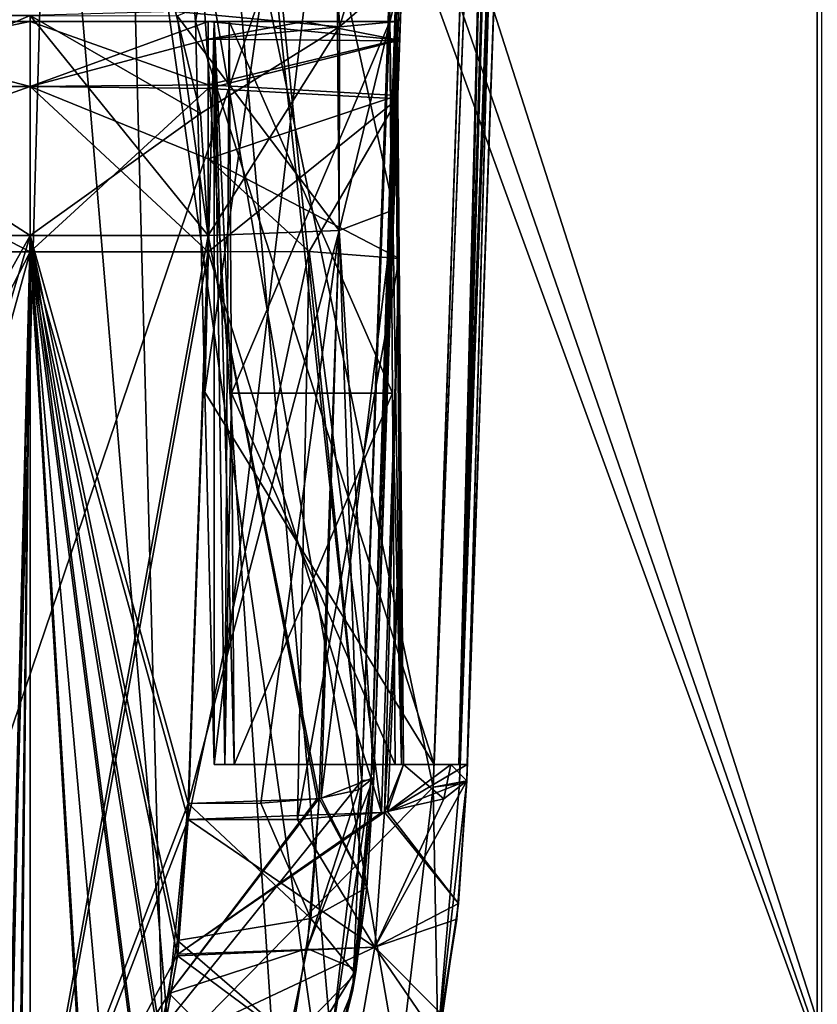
# Model space of a CAD drawing. Header units: millimetres. Extents: x -269 to 269, y -42 to 464.
# Tile 224 of 256: x 210 to 227, y 10 to 31. Entities that reach past the tile are written whole.
import ezdxf

# ---------------------------------------------------------------- set-up
doc = ezdxf.new("R2010")
doc.units = ezdxf.units.MM
doc.header["$LTSCALE"] = 65.185185
for name, color, linetype in [('10', 7, 'CONTINUOUS'), ('13', 7, 'CONTINUOUS'), ('16', 7, 'CONTINUOUS'), ('2190', 7, 'CONTINUOUS'), ('2193', 7, 'CONTINUOUS'), ('2202', 7, 'CONTINUOUS'), ('2203', 7, 'CONTINUOUS'), ('2204', 7, 'CONTINUOUS'), ('2205', 7, 'CONTINUOUS'), ('2206', 7, 'CONTINUOUS'), ('2207', 7, 'CONTINUOUS'), ('2208', 7, 'CONTINUOUS'), ('2211', 7, 'CONTINUOUS'), ('2212', 7, 'CONTINUOUS'), ('2213', 7, 'CONTINUOUS'), ('2214', 7, 'CONTINUOUS'), ('2215', 7, 'CONTINUOUS'), ('2216', 7, 'CONTINUOUS'), ('2217', 7, 'CONTINUOUS'), ('2218', 7, 'CONTINUOUS'), ('2219', 7, 'CONTINUOUS'), ('2220', 7, 'CONTINUOUS'), ('2234', 7, 'CONTINUOUS'), ('2235', 7, 'CONTINUOUS'), ('2237', 7, 'CONTINUOUS'), ('2238', 7, 'CONTINUOUS'), ('2239', 7, 'CONTINUOUS'), ('2241', 7, 'CONTINUOUS'), ('2271', 7, 'CONTINUOUS'), ('2272', 7, 'CONTINUOUS'), ('2273', 7, 'CONTINUOUS'), ('2274', 7, 'CONTINUOUS'), ('2371', 7, 'CONTINUOUS'), ('2372', 7, 'CONTINUOUS'), ('2373', 7, 'CONTINUOUS'), ('2374', 7, 'CONTINUOUS'), ('2375', 7, 'CONTINUOUS'), ('2398', 7, 'CONTINUOUS'), ('2400', 7, 'CONTINUOUS'), ('2402', 7, 'CONTINUOUS'), ('2407', 7, 'CONTINUOUS'), ('2408', 7, 'CONTINUOUS'), ('2418', 7, 'CONTINUOUS'), ('2419', 7, 'CONTINUOUS'), ('2420', 7, 'CONTINUOUS'), ('2474', 7, 'CONTINUOUS'), ('2475', 7, 'CONTINUOUS'), ('2519', 7, 'CONTINUOUS'), ('2520', 7, 'CONTINUOUS'), ('2521', 7, 'CONTINUOUS'), ('2526', 7, 'CONTINUOUS'), ('2527', 7, 'CONTINUOUS'), ('2528', 7, 'CONTINUOUS'), ('2529', 7, 'CONTINUOUS'), ('2530', 7, 'CONTINUOUS'), ('2532', 7, 'CONTINUOUS'), ('2533', 7, 'CONTINUOUS'), ('2536', 7, 'CONTINUOUS'), ('2685', 7, 'CONTINUOUS'), ('2687', 7, 'CONTINUOUS'), ('2690', 7, 'CONTINUOUS'), ('2692', 7, 'CONTINUOUS'), ('2694', 7, 'CONTINUOUS'), ('2696', 7, 'CONTINUOUS'), ('2697', 7, 'CONTINUOUS'), ('2698', 7, 'CONTINUOUS'), ('2706', 7, 'CONTINUOUS'), ('2708', 7, 'CONTINUOUS'), ('2732', 7, 'CONTINUOUS'), ('2742', 7, 'CONTINUOUS'), ('784', 7, 'CONTINUOUS'), ('792', 7, 'CONTINUOUS')]:
    doc.layers.add(name, color=color, linetype=linetype)

msp = doc.modelspace()

# ---------------------------------------------------------------- linework, layer by layer
at = {"layer": '10', "color": 250, "linetype": 'Continuous', "true_color": 0x404040}
for points in [[(227, -16, -447), (227, 69, -432.591), (227, 68.71, -431.887), (227, -16, -447)], [(227, 69, -432.591), (227, -16, -447), (227, 69, -446), (227, 69, -432.591)], [(227, 69, -446), (227, -16, -447), (227, 68.707, -446.707), (227, 69, -446)], [(227, 68.009, -431.591), (227, -16, -447), (227, 68.71, -431.887), (227, 68.009, -431.591)], [(227, 68.707, -446.707), (227, -16, -447), (227, 68, -447), (227, 68.707, -446.707)], [(227, -16, -447), (227, 68.009, -431.591), (227, 0.991, -431.006), (227, -16, -447)]]:
    msp.add_3dface(points, dxfattribs=at)
at = {"layer": '13', "color": 250, "linetype": 'Continuous', "true_color": 0x404040}
for points in [[(227, -16, -447), (-227, -16, -447), (227, 68, -447), (227, -16, -447)], [(-227, -16, -447), (-227, 68, -447), (227, 68, -447), (-227, -16, -447)]]:
    msp.add_3dface(points, dxfattribs=at)
at = {"layer": '16', "color": 250, "linetype": 'Continuous', "true_color": 0x404040}
for points in [[(-227, 68.009, -431.591), (-227, 0.991, -431.006), (227, 0.991, -431.006), (-227, 68.009, -431.591)], [(227, 68.009, -431.591), (-227, 68.009, -431.591), (227, 0.991, -431.006), (227, 68.009, -431.591)]]:
    msp.add_3dface(points, dxfattribs=at)
at = {"layer": '2190', "linetype": 'Continuous'}
for points in [[(214.243, 15, -43.779), (217.913, 15, -43.653), (214.012, 15, -42.984), (214.243, 15, -43.779)], [(214.012, 15, -42.984), (217.913, 15, -43.653), (218.75, 15, -41.715), (214.012, 15, -42.984)], [(214.443, 15, -44.582), (217.913, 15, -43.653), (214.243, 15, -43.779), (214.443, 15, -44.582)], [(217.913, 15, -43.653), (218.047, 15, -45.049), (219.285, 15, -44.637), (217.913, 15, -43.653)], [(218.75, 15, -41.715), (217.913, 15, -43.653), (219.285, 15, -44.637), (218.75, 15, -41.715)], [(218.047, 15, -45.049), (218.091, 15, -46.451), (219.285, 15, -44.637), (218.047, 15, -45.049)], [(218.091, 15, -56.633), (219.109, 15, -58.441), (219.464, 15, -47.605), (218.091, 15, -56.633)], [(218.091, 15, -46.451), (218.091, 15, -56.633), (219.464, 15, -47.605), (218.091, 15, -46.451)], [(219.285, 15, -44.637), (218.091, 15, -46.451), (219.464, 15, -47.605), (219.285, 15, -44.637)], [(219.109, 15, -58.441), (219.464, 15, -60.502), (219.464, 15, -47.605), (219.109, 15, -58.441)]]:
    msp.add_3dface(points, dxfattribs=at)
at = {"layer": '2193', "linetype": 'Continuous'}
for points in [[(214.012, 15, -304.016), (218.75, 15, -305.285), (217.913, 15, -303.347), (214.012, 15, -304.016)], [(214.243, 15, -303.221), (214.012, 15, -304.016), (217.913, 15, -303.347), (214.243, 15, -303.221)], [(214.443, 15, -302.418), (214.243, 15, -303.221), (217.913, 15, -303.347), (214.443, 15, -302.418)], [(218.75, 15, -305.285), (219.285, 15, -302.363), (217.913, 15, -303.347), (218.75, 15, -305.285)], [(217.913, 15, -303.347), (219.285, 15, -302.363), (218.047, 15, -301.951), (217.913, 15, -303.347)], [(219.464, 15, -299.395), (218.091, 15, -300.549), (218.047, 15, -301.951), (219.464, 15, -299.395)], [(219.285, 15, -302.363), (219.464, 15, -299.395), (218.047, 15, -301.951), (219.285, 15, -302.363)], [(218.091, 15, -290.367), (218.091, 15, -300.549), (219.464, 15, -299.395), (218.091, 15, -290.367)], [(219.109, 15, -288.559), (218.091, 15, -290.367), (219.464, 15, -299.395), (219.109, 15, -288.559)], [(219.464, 15, -286.498), (219.109, 15, -288.559), (219.464, 15, -299.395), (219.464, 15, -286.498)]]:
    msp.add_3dface(points, dxfattribs=at)
at = {"layer": '2202', "linetype": 'Continuous'}
for points in [[(219.464, 15, -60.502), (219.452, 14.651, -60.564), (225.121, 177, -37.181), (219.464, 15, -60.502)], [(219.452, 14.651, -129.873), (225.044, 174.8, -140.178), (225.121, 177, -37.181), (219.452, 14.651, -129.873)], [(219.452, 14.651, -60.564), (219.452, 14.651, -129.873), (225.121, 177, -37.181), (219.452, 14.651, -60.564)], [(219.464, 15, -47.605), (219.464, 15, -60.502), (225.121, 177, -37.181), (219.464, 15, -47.605)], [(225.044, 174.8, -206.822), (219.464, 15, -299.395), (225.121, 177, -309.819), (225.044, 174.8, -206.822)], [(219.452, 14.651, -286.436), (219.464, 15, -286.498), (225.044, 174.8, -206.822), (219.452, 14.651, -286.436)], [(219.452, 14.651, -217.127), (219.452, 14.651, -286.436), (225.044, 174.8, -206.822), (219.452, 14.651, -217.127)], [(219.464, 15, -286.498), (219.464, 15, -299.395), (225.044, 174.8, -206.822), (219.464, 15, -286.498)]]:
    msp.add_3dface(points, dxfattribs=at)
at = {"layer": '2203', "linetype": 'Continuous'}
for points in [[(213.882, 26.042, -294.5), (216.06, 26.045, -294.085), (213.455, 13.819, -292.345), (213.882, 26.042, -294.5)], [(213.455, 13.819, -292.345), (216.06, 26.045, -294.085), (215.807, 13.822, -291.858), (213.455, 13.819, -292.345)], [(216.06, 26.045, -294.085), (217.996, 25.896, -292.805), (215.807, 13.822, -291.858), (216.06, 26.045, -294.085)], [(215.807, 13.822, -291.858), (217.996, 25.896, -292.805), (217.684, 13.979, -290.6), (215.807, 13.822, -291.858)], [(217.684, 13.979, -290.6), (217.996, 25.896, -292.805), (218.044, 20.445, -291.6), (217.684, 13.979, -290.6)], [(217.746, 13.987, -290.539), (217.684, 13.979, -290.6), (218.044, 20.445, -291.6), (217.746, 13.987, -290.539)], [(218.091, 15, -290.367), (217.746, 13.987, -290.539), (218.044, 20.445, -291.6), (218.091, 15, -290.367)], [(218.091, 15, -290.367), (219.109, 15, -288.559), (217.746, 13.987, -290.539), (218.091, 15, -290.367)], [(219.109, 15, -288.559), (219.464, 15, -286.498), (217.746, 13.987, -290.539), (219.109, 15, -288.559)], [(219.464, 15, -286.498), (219.452, 14.651, -286.436), (217.746, 13.987, -290.539), (219.464, 15, -286.498)]]:
    msp.add_3dface(points, dxfattribs=at)
at = {"layer": '2204', "linetype": 'Continuous'}
for points in [[(213.882, 31, -300.409), (215.948, 31, -300.227), (217.955, 30.601, -297.358), (213.882, 31, -300.409)], [(213.882, 29.637, -296.602), (213.882, 31, -300.409), (217.955, 30.601, -297.358), (213.882, 29.637, -296.602)], [(215.948, 31, -300.227), (217.952, 31, -299.687), (217.955, 30.601, -297.358), (215.948, 31, -300.227)], [(217.965, 29.408, -295.176), (213.882, 29.637, -296.602), (217.955, 30.601, -297.358), (217.965, 29.408, -295.176)], [(213.882, 28.043, -295.238), (213.882, 29.637, -296.602), (217.965, 29.408, -295.176), (213.882, 28.043, -295.238)], [(217.996, 25.896, -292.805), (213.882, 28.043, -295.238), (217.965, 29.408, -295.176), (217.996, 25.896, -292.805)], [(217.996, 25.896, -292.805), (216.06, 26.045, -294.085), (213.882, 28.043, -295.238), (217.996, 25.896, -292.805)], [(216.06, 26.045, -294.085), (213.882, 26.042, -294.5), (213.882, 28.043, -295.238), (216.06, 26.045, -294.085)]]:
    msp.add_3dface(points, dxfattribs=at)
at = {"layer": '2205', "linetype": 'Continuous'}
for points in [[(217.952, 31, -299.687), (218.091, 15, -300.549), (217.955, 30.601, -297.358), (217.952, 31, -299.687)], [(218.091, 15, -300.549), (217.952, 31, -299.687), (217.952, 31, -300.549), (218.091, 15, -300.549)], [(218.091, 15, -300.549), (217.965, 29.408, -295.176), (217.955, 30.601, -297.358), (218.091, 15, -300.549)], [(218.091, 15, -300.549), (217.996, 25.896, -292.805), (217.965, 29.408, -295.176), (218.091, 15, -300.549)], [(217.996, 25.896, -292.805), (218.091, 15, -300.549), (218.044, 20.445, -291.6), (217.996, 25.896, -292.805)], [(218.091, 15, -300.549), (218.091, 15, -290.367), (218.044, 20.445, -291.6), (218.091, 15, -300.549)]]:
    msp.add_3dface(points, dxfattribs=at)
at = {"layer": '2206', "linetype": 'Continuous'}
for points in [[(217.854, 22.997, -303.259), (218.047, 15, -301.951), (217.795, 31, -303.171), (217.854, 22.997, -303.259)], [(217.795, 31, -303.171), (218.047, 15, -301.951), (217.912, 31, -301.862), (217.795, 31, -303.171)], [(218.047, 15, -301.951), (218.091, 15, -300.549), (217.912, 31, -301.862), (218.047, 15, -301.951)], [(218.091, 15, -300.549), (217.952, 31, -300.549), (217.912, 31, -301.862), (218.091, 15, -300.549)], [(217.913, 15, -303.347), (218.047, 15, -301.951), (217.854, 22.997, -303.259), (217.913, 15, -303.347)]]:
    msp.add_3dface(points, dxfattribs=at)
at = {"layer": '2207', "linetype": 'Continuous'}
for points in [[(214.391, 22.998, -302.331), (217.795, 31, -303.171), (214.339, 31, -302.245), (214.391, 22.998, -302.331)], [(217.854, 22.997, -303.259), (217.795, 31, -303.171), (214.391, 22.998, -302.331), (217.854, 22.997, -303.259)], [(214.443, 15, -302.418), (217.854, 22.997, -303.259), (214.391, 22.998, -302.331), (214.443, 15, -302.418)], [(214.443, 15, -302.418), (217.913, 15, -303.347), (217.854, 22.997, -303.259), (214.443, 15, -302.418)]]:
    msp.add_3dface(points, dxfattribs=at)
at = {"layer": '2208', "linetype": 'Continuous'}
for points in [[(204.642, 31, -45.515), (210.053, 31, -46.591), (217.952, 31, -46.451), (204.642, 31, -45.515)], [(206.372, 31, -44.16), (204.642, 31, -45.515), (214.339, 31, -44.755), (206.372, 31, -44.16)], [(214.339, 31, -44.755), (204.642, 31, -45.515), (217.912, 31, -45.138), (214.339, 31, -44.755)], [(217.912, 31, -45.138), (204.642, 31, -45.515), (217.952, 31, -46.451), (217.912, 31, -45.138)], [(213.612, 31, -42.22), (206.372, 31, -44.16), (214.013, 31, -43.475), (213.612, 31, -42.22)], [(214.013, 31, -43.475), (206.372, 31, -44.16), (214.339, 31, -44.755), (214.013, 31, -43.475)], [(217.952, 31, -46.451), (210.053, 31, -46.591), (213.882, 31, -46.591), (217.952, 31, -46.451)], [(215.949, 31, -46.773), (217.952, 31, -46.451), (213.882, 31, -46.591), (215.949, 31, -46.773)], [(217.795, 31, -43.829), (214.339, 31, -44.755), (217.912, 31, -45.138), (217.795, 31, -43.829)], [(217.952, 31, -47.313), (217.952, 31, -46.451), (215.949, 31, -46.773), (217.952, 31, -47.313)]]:
    msp.add_3dface(points, dxfattribs=at)
at = {"layer": '2211', "linetype": 'Continuous'}
for points in [[(217.952, 31, -300.549), (213.882, 31, -300.409), (204.647, 31, -301.483), (217.952, 31, -300.549)], [(204.647, 31, -301.483), (213.882, 31, -300.409), (210.053, 31, -300.409), (204.647, 31, -301.483)], [(217.912, 31, -301.862), (217.952, 31, -300.549), (204.647, 31, -301.483), (217.912, 31, -301.862)], [(206.372, 31, -302.84), (217.912, 31, -301.862), (204.647, 31, -301.483), (206.372, 31, -302.84)], [(214.339, 31, -302.245), (217.912, 31, -301.862), (206.372, 31, -302.84), (214.339, 31, -302.245)], [(214.014, 31, -303.522), (214.339, 31, -302.245), (206.372, 31, -302.84), (214.014, 31, -303.522)], [(213.612, 31, -304.78), (214.014, 31, -303.522), (206.372, 31, -302.84), (213.612, 31, -304.78)], [(215.948, 31, -300.227), (213.882, 31, -300.409), (217.952, 31, -300.549), (215.948, 31, -300.227)], [(217.795, 31, -303.171), (217.912, 31, -301.862), (214.339, 31, -302.245), (217.795, 31, -303.171)], [(217.952, 31, -299.687), (215.948, 31, -300.227), (217.952, 31, -300.549), (217.952, 31, -299.687)]]:
    msp.add_3dface(points, dxfattribs=at)
at = {"layer": '2212', "linetype": 'Continuous'}
for points in [[(213.882, 31, -46.591), (210.053, 31, -46.591), (210.053, 29.596, -50.447), (213.882, 31, -46.591)], [(213.882, 31, -46.591), (210.053, 29.596, -50.447), (213.882, 30.621, -48.689), (213.882, 31, -46.591)], [(213.882, 30.621, -48.689), (210.053, 29.596, -50.447), (213.882, 29.555, -50.496), (213.882, 30.621, -48.689)], [(210.053, 29.596, -50.447), (210.053, 26.042, -52.5), (213.882, 29.555, -50.496), (210.053, 29.596, -50.447)], [(210.053, 26.042, -52.5), (213.882, 26.042, -52.5), (213.882, 29.555, -50.496), (210.053, 26.042, -52.5)]]:
    msp.add_3dface(points, dxfattribs=at)
at = {"layer": '2213', "linetype": 'Continuous'}
for points in [[(213.882, 26.042, -52.5), (210.053, 26.042, -52.5), (210.053, 4.99, -56.211), (213.882, 26.042, -52.5)], [(213.455, 13.819, -54.655), (213.882, 26.042, -52.5), (210.053, 4.99, -56.211), (213.455, 13.819, -54.655)], [(213.23, 10.92, -55.166), (213.455, 13.819, -54.655), (210.053, 4.99, -56.211), (213.23, 10.92, -55.166)], [(212.874, 8.901, -55.522), (213.23, 10.92, -55.166), (210.053, 4.99, -56.211), (212.874, 8.901, -55.522)]]:
    msp.add_3dface(points, dxfattribs=at)
at = {"layer": '2214', "linetype": 'Continuous'}
for points in [[(213.882, 26.042, -52.5), (213.455, 13.819, -54.655), (217.618, 13.97, -56.336), (213.882, 26.042, -52.5)], [(216.058, 26.045, -52.914), (213.882, 26.042, -52.5), (217.618, 13.97, -56.336), (216.058, 26.045, -52.914)], [(217.996, 25.896, -54.195), (216.058, 26.045, -52.914), (217.618, 13.97, -56.336), (217.996, 25.896, -54.195)], [(217.681, 13.978, -56.396), (217.996, 25.896, -54.195), (217.618, 13.97, -56.336), (217.681, 13.978, -56.396)], [(218.044, 20.445, -55.4), (217.996, 25.896, -54.195), (217.681, 13.978, -56.396), (218.044, 20.445, -55.4)], [(218.091, 15, -56.633), (218.044, 20.445, -55.4), (217.681, 13.978, -56.396), (218.091, 15, -56.633)], [(218.957, 14.26, -58.246), (218.091, 15, -56.633), (217.681, 13.978, -56.396), (218.957, 14.26, -58.246)], [(219.109, 15, -58.441), (218.091, 15, -56.633), (218.957, 14.26, -58.246), (219.109, 15, -58.441)], [(219.452, 14.651, -60.564), (219.109, 15, -58.441), (218.957, 14.26, -58.246), (219.452, 14.651, -60.564)], [(219.464, 15, -60.502), (219.109, 15, -58.441), (219.452, 14.651, -60.564), (219.464, 15, -60.502)]]:
    msp.add_3dface(points, dxfattribs=at)
at = {"layer": '2215', "linetype": 'Continuous'}
for points in [[(217.952, 31, -47.313), (215.949, 31, -46.773), (213.882, 30.621, -48.689), (217.952, 31, -47.313)], [(217.952, 31, -47.313), (213.882, 30.621, -48.689), (217.955, 30.579, -49.704), (217.952, 31, -47.313)], [(215.949, 31, -46.773), (213.882, 31, -46.591), (213.882, 30.621, -48.689), (215.949, 31, -46.773)], [(213.882, 30.621, -48.689), (213.882, 29.555, -50.496), (217.955, 30.579, -49.704), (213.882, 30.621, -48.689)], [(217.955, 30.579, -49.704), (213.882, 29.555, -50.496), (217.966, 29.334, -51.917), (217.955, 30.579, -49.704)], [(213.882, 29.555, -50.496), (213.882, 26.042, -52.5), (217.966, 29.334, -51.917), (213.882, 29.555, -50.496)], [(213.882, 26.042, -52.5), (216.058, 26.045, -52.914), (217.966, 29.334, -51.917), (213.882, 26.042, -52.5)], [(216.058, 26.045, -52.914), (217.996, 25.896, -54.195), (217.966, 29.334, -51.917), (216.058, 26.045, -52.914)]]:
    msp.add_3dface(points, dxfattribs=at)
at = {"layer": '2216', "linetype": 'Continuous'}
for points in [[(218.091, 15, -56.633), (218.091, 15, -46.451), (217.952, 31, -46.451), (218.091, 15, -56.633)], [(218.091, 15, -56.633), (217.952, 31, -46.451), (218.044, 20.445, -55.4), (218.091, 15, -56.633)], [(217.952, 31, -46.451), (217.952, 31, -47.313), (217.955, 30.579, -49.704), (217.952, 31, -46.451)], [(217.952, 31, -46.451), (217.996, 25.896, -54.195), (218.044, 20.445, -55.4), (217.952, 31, -46.451)], [(217.996, 25.896, -54.195), (217.952, 31, -46.451), (217.966, 29.334, -51.917), (217.996, 25.896, -54.195)], [(217.952, 31, -46.451), (217.955, 30.579, -49.704), (217.966, 29.334, -51.917), (217.952, 31, -46.451)]]:
    msp.add_3dface(points, dxfattribs=at)
at = {"layer": '2217', "linetype": 'Continuous'}
for points in [[(218.047, 15, -45.049), (217.795, 31, -43.829), (217.912, 31, -45.138), (218.047, 15, -45.049)], [(217.795, 31, -43.829), (218.047, 15, -45.049), (217.854, 22.997, -43.741), (217.795, 31, -43.829)], [(218.047, 15, -45.049), (217.912, 31, -45.138), (217.952, 31, -46.451), (218.047, 15, -45.049)], [(218.091, 15, -46.451), (218.047, 15, -45.049), (217.952, 31, -46.451), (218.091, 15, -46.451)], [(217.913, 15, -43.653), (217.854, 22.997, -43.741), (218.047, 15, -45.049), (217.913, 15, -43.653)]]:
    msp.add_3dface(points, dxfattribs=at)
at = {"layer": '2218', "linetype": 'Continuous'}
for points in [[(214.339, 31, -44.755), (217.795, 31, -43.829), (217.854, 22.997, -43.741), (214.339, 31, -44.755)], [(214.339, 31, -44.755), (217.854, 22.997, -43.741), (214.391, 22.998, -44.669), (214.339, 31, -44.755)], [(217.913, 15, -43.653), (214.443, 15, -44.582), (214.391, 22.998, -44.669), (217.913, 15, -43.653)], [(217.854, 22.997, -43.741), (217.913, 15, -43.653), (214.391, 22.998, -44.669), (217.854, 22.997, -43.741)]]:
    msp.add_3dface(points, dxfattribs=at)
at = {"layer": '2219', "linetype": 'Continuous'}
for points in [[(213.612, 31, -42.22), (214.013, 31, -43.475), (213.816, 23.019, -42.6), (213.612, 31, -42.22)], [(214.013, 31, -43.475), (214.012, 15, -42.984), (213.816, 23.019, -42.6), (214.013, 31, -43.475)], [(214.243, 15, -43.779), (214.012, 15, -42.984), (214.013, 31, -43.475), (214.243, 15, -43.779)], [(214.243, 15, -43.779), (214.013, 31, -43.475), (214.339, 31, -44.755), (214.243, 15, -43.779)], [(214.243, 15, -43.779), (214.339, 31, -44.755), (214.391, 22.998, -44.669), (214.243, 15, -43.779)], [(214.443, 15, -44.582), (214.243, 15, -43.779), (214.391, 22.998, -44.669), (214.443, 15, -44.582)]]:
    msp.add_3dface(points, dxfattribs=at)
at = {"layer": '2220', "linetype": 'Continuous'}
for points in [[(209.375, 79.146, -40.731), (206.372, 31, -44.16), (220.662, 70.981, -38.151), (209.375, 79.146, -40.731)], [(206.372, 31, -44.16), (213.612, 31, -42.22), (220.662, 70.981, -38.151), (206.372, 31, -44.16)], [(213.612, 31, -42.22), (213.816, 23.019, -42.6), (220.662, 70.981, -38.151), (213.612, 31, -42.22)], [(213.816, 23.019, -42.6), (214.012, 15, -42.984), (220.662, 70.981, -38.151), (213.816, 23.019, -42.6)], [(214.012, 15, -42.984), (218.75, 15, -41.715), (220.662, 70.981, -38.151), (214.012, 15, -42.984)]]:
    msp.add_3dface(points, dxfattribs=at)
at = {"layer": '2234', "linetype": 'Continuous'}
for points in [[(210.053, 4.99, -56.211), (210.053, 26.042, -52.5), (200.026, 26.042, -49.813), (210.053, 4.99, -56.211)], [(210.053, 4.99, -56.211), (200.026, 26.042, -49.813), (209.827, 4.966, -56.215), (210.053, 4.99, -56.211)]]:
    msp.add_3dface(points, dxfattribs=at)
at = {"layer": '2235', "linetype": 'Continuous'}
for points in [[(210.053, 29.596, -50.447), (204.642, 31, -45.515), (203.164, 29.596, -49.077), (210.053, 29.596, -50.447)], [(210.053, 31, -46.591), (204.642, 31, -45.515), (210.053, 29.596, -50.447), (210.053, 31, -46.591)], [(200.026, 26.042, -49.813), (210.053, 26.042, -52.5), (203.164, 29.596, -49.077), (200.026, 26.042, -49.813)], [(210.053, 26.042, -52.5), (210.053, 29.596, -50.447), (203.164, 29.596, -49.077), (210.053, 26.042, -52.5)]]:
    msp.add_3dface(points, dxfattribs=at)
at = {"layer": '2237', "linetype": 'Continuous'}
for points in [[(219.452, 14.651, -129.873), (219.239, 11.675, -61.007), (218.831, 9.095, -129.873), (219.452, 14.651, -129.873)], [(219.452, 14.651, -129.873), (219.452, 14.651, -60.564), (219.239, 11.675, -61.007), (219.452, 14.651, -129.873)], [(219.239, 11.675, -61.007), (218.831, 9.093, -61.363), (218.831, 9.095, -129.873), (219.239, 11.675, -61.007)]]:
    msp.add_3dface(points, dxfattribs=at)
at = {"layer": '2238', "linetype": 'Continuous'}
for points in [[(219.452, 14.651, -60.564), (218.957, 14.26, -58.246), (217.471, 11.068, -56.911), (219.452, 14.651, -60.564)], [(219.239, 11.675, -61.007), (219.452, 14.651, -60.564), (217.471, 11.068, -56.911), (219.239, 11.675, -61.007)], [(218.957, 14.26, -58.246), (217.681, 13.978, -56.396), (217.471, 11.068, -56.911), (218.957, 14.26, -58.246)], [(213.23, 10.92, -55.166), (217.681, 13.978, -56.396), (217.618, 13.97, -56.336), (213.23, 10.92, -55.166)], [(217.681, 13.978, -56.396), (213.23, 10.92, -55.166), (217.471, 11.068, -56.911), (217.681, 13.978, -56.396)], [(213.455, 13.819, -54.655), (213.23, 10.92, -55.166), (217.618, 13.97, -56.336), (213.455, 13.819, -54.655)], [(218.831, 9.093, -61.363), (219.239, 11.675, -61.007), (217.471, 11.068, -56.911), (218.831, 9.093, -61.363)], [(213.23, 10.92, -55.166), (212.874, 8.901, -55.522), (217.471, 11.068, -56.911), (213.23, 10.92, -55.166)], [(212.874, 8.901, -55.522), (216.959, 8.114, -57.432), (217.471, 11.068, -56.911), (212.874, 8.901, -55.522)], [(216.959, 8.114, -57.432), (218.831, 9.093, -61.363), (217.471, 11.068, -56.911), (216.959, 8.114, -57.432)]]:
    msp.add_3dface(points, dxfattribs=at)
at = {"layer": '2239', "linetype": 'Continuous'}
for points in [[(219.452, 14.651, -129.873), (218.831, 9.095, -129.873), (219.296, 14.583, -132.617), (219.452, 14.651, -129.873)], [(218.733, 14.513, -135.754), (218.831, 9.095, -129.873), (218, 8.35, -135.222), (218.733, 14.513, -135.754)], [(218.831, 9.095, -129.873), (218.733, 14.513, -135.754), (219.296, 14.583, -132.617), (218.831, 9.095, -129.873)]]:
    msp.add_3dface(points, dxfattribs=at)
at = {"layer": '2241', "linetype": 'Continuous'}
for points in [[(220.653, 70.737, -139.333), (218.733, 14.513, -135.754), (208.415, 63.759, -135.674), (220.653, 70.737, -139.333)], [(218.733, 14.513, -135.754), (218, 8.35, -135.222), (208.415, 63.759, -135.674), (218.733, 14.513, -135.754)], [(218, 8.35, -135.222), (216.777, 4.794, -134.7), (208.415, 63.759, -135.674), (218, 8.35, -135.222)], [(216.777, 4.794, -134.7), (213.704, 1.192, -133.68), (208.415, 63.759, -135.674), (216.777, 4.794, -134.7)], [(213.704, 1.192, -133.68), (209.235, 0, -132.418), (208.415, 63.759, -135.674), (213.704, 1.192, -133.68)]]:
    msp.add_3dface(points, dxfattribs=at)
at = {"layer": '2271', "linetype": 'Continuous'}
for points in [[(219.285, 15, -302.363), (218.75, 15, -305.285), (225.121, 177, -309.819), (219.285, 15, -302.363)], [(225.121, 177, -309.819), (218.75, 15, -305.285), (220.662, 70.981, -308.849), (225.121, 177, -309.819)], [(219.464, 15, -299.395), (219.285, 15, -302.363), (225.121, 177, -309.819), (219.464, 15, -299.395)]]:
    msp.add_3dface(points, dxfattribs=at)
at = {"layer": '2272', "linetype": 'Continuous'}
for points in [[(213.612, 31, -304.78), (206.372, 31, -302.84), (209.375, 79.146, -306.269), (213.612, 31, -304.78)], [(220.662, 70.981, -308.849), (213.612, 31, -304.78), (209.375, 79.146, -306.269), (220.662, 70.981, -308.849)], [(218.75, 15, -305.285), (213.612, 31, -304.78), (220.662, 70.981, -308.849), (218.75, 15, -305.285)], [(213.612, 31, -304.78), (218.75, 15, -305.285), (213.816, 23.019, -304.4), (213.612, 31, -304.78)], [(218.75, 15, -305.285), (214.012, 15, -304.016), (213.816, 23.019, -304.4), (218.75, 15, -305.285)]]:
    msp.add_3dface(points, dxfattribs=at)
at = {"layer": '2273', "linetype": 'Continuous'}
for points in [[(214.014, 31, -303.522), (213.612, 31, -304.78), (213.816, 23.019, -304.4), (214.014, 31, -303.522)], [(214.012, 15, -304.016), (214.014, 31, -303.522), (213.816, 23.019, -304.4), (214.012, 15, -304.016)], [(214.012, 15, -304.016), (214.243, 15, -303.221), (214.014, 31, -303.522), (214.012, 15, -304.016)], [(214.243, 15, -303.221), (214.443, 15, -302.418), (214.014, 31, -303.522), (214.243, 15, -303.221)], [(214.443, 15, -302.418), (214.391, 22.998, -302.331), (214.014, 31, -303.522), (214.443, 15, -302.418)], [(214.391, 22.998, -302.331), (214.339, 31, -302.245), (214.014, 31, -303.522), (214.391, 22.998, -302.331)]]:
    msp.add_3dface(points, dxfattribs=at)
at = {"layer": '2274', "linetype": 'Continuous'}
for points in [[(201.358, 31, -305.858), (207.981, 127, -312.481), (212.364, 127, -309.678), (201.358, 31, -305.858)], [(201.358, 31, -305.858), (212.364, 127, -309.678), (209.375, 79.146, -306.269), (201.358, 31, -305.858)]]:
    msp.add_3dface(points, dxfattribs=at)
at = {"layer": '2371', "linetype": 'Continuous'}
for points in [[(218.119, 33.796, -55.634), (217.88, 26.944, -58.378), (216.655, 32.535, -52.229), (218.119, 33.796, -55.634)], [(216.655, 32.535, -52.229), (216.707, 26.497, -55.607), (213.217, 31.119, -51.713), (216.655, 32.535, -52.229)], [(216.655, 32.535, -52.229), (217.88, 26.944, -58.378), (216.707, 26.497, -55.607), (216.655, 32.535, -52.229)], [(216.707, 26.497, -55.607), (213.882, 26.389, -54.438), (213.217, 31.119, -51.713), (216.707, 26.497, -55.607)]]:
    msp.add_3dface(points, dxfattribs=at)
at = {"layer": '2372', "linetype": 'Continuous'}
for points in [[(216.707, 26.497, -55.607), (217.88, 26.944, -58.378), (216.316, 14.278, -57.798), (216.707, 26.497, -55.607)], [(216.316, 14.278, -57.798), (217.88, 26.944, -58.378), (217.453, 14.721, -60.533), (216.316, 14.278, -57.798)], [(213.882, 26.389, -54.438), (216.707, 26.497, -55.607), (213.455, 14.166, -56.594), (213.882, 26.389, -54.438)], [(213.455, 14.166, -56.594), (216.707, 26.497, -55.607), (215.022, 14.168, -56.918), (213.455, 14.166, -56.594)], [(215.022, 14.168, -56.918), (216.707, 26.497, -55.607), (216.275, 14.273, -57.757), (215.022, 14.168, -56.918)], [(216.275, 14.273, -57.757), (216.707, 26.497, -55.607), (216.316, 14.278, -57.798), (216.275, 14.273, -57.757)]]:
    msp.add_3dface(points, dxfattribs=at)
at = {"layer": '2373', "linetype": 'Continuous'}
for points in [[(213.882, 26.389, -54.438), (213.455, 14.166, -56.594), (210.053, 26.389, -54.438), (213.882, 26.389, -54.438)], [(210.053, 26.389, -54.438), (213.455, 14.166, -56.594), (213.222, 11.213, -57.114), (210.053, 26.389, -54.438)], [(210.053, 5.337, -58.15), (210.053, 26.389, -54.438), (211.31, 5.84, -58.062), (210.053, 5.337, -58.15)], [(211.31, 5.84, -58.062), (210.053, 26.389, -54.438), (212.442, 7.777, -57.72), (211.31, 5.84, -58.062)], [(212.442, 7.777, -57.72), (210.053, 26.389, -54.438), (212.856, 9.173, -57.474), (212.442, 7.777, -57.72)], [(212.856, 9.173, -57.474), (210.053, 26.389, -54.438), (213.222, 11.213, -57.114), (212.856, 9.173, -57.474)]]:
    msp.add_3dface(points, dxfattribs=at)
at = {"layer": '2374', "linetype": 'Continuous'}
for points in [[(213.217, 31.119, -51.713), (213.882, 26.389, -54.438), (210.053, 31.128, -51.702), (213.217, 31.119, -51.713)], [(213.882, 26.389, -54.438), (210.053, 26.389, -54.438), (210.053, 31.128, -51.702), (213.882, 26.389, -54.438)]]:
    msp.add_3dface(points, dxfattribs=at)
at = {"layer": '2375', "linetype": 'Continuous'}
for points in [[(210.053, 31.128, -51.702), (210.053, 26.389, -54.438), (199.057, 26.389, -51.492), (210.053, 31.128, -51.702)], [(202.684, 31.128, -50.236), (210.053, 31.128, -51.702), (199.057, 26.389, -51.492), (202.684, 31.128, -50.236)]]:
    msp.add_3dface(points, dxfattribs=at)
at = {"layer": '2398', "linetype": 'Continuous'}
for points in [[(216.995, 10.133, -129.872), (217.453, 14.721, -60.533), (217.453, 14.721, -129.873), (216.995, 10.133, -129.872)], [(217.453, 14.721, -60.533), (216.995, 10.133, -129.872), (217.299, 12.355, -60.906), (217.453, 14.721, -60.533)], [(217.299, 12.355, -60.906), (216.995, 10.133, -129.872), (217.058, 10.499, -61.188), (217.299, 12.355, -60.906)], [(217.058, 10.499, -61.188), (216.995, 10.133, -129.872), (216.297, 7.374, -61.624), (217.058, 10.499, -61.188)], [(216.995, 10.133, -129.872), (216.115, 6.874, -129.873), (216.297, 7.374, -61.624), (216.995, 10.133, -129.872)]]:
    msp.add_3dface(points, dxfattribs=at)
at = {"layer": '2400', "linetype": 'Continuous'}
for points in [[(216.537, 9.024, -132.793), (216.995, 10.133, -129.872), (217.395, 14.672, -131.464), (216.537, 9.024, -132.793)], [(217.193, 14.657, -133.276), (216.537, 9.024, -132.793), (217.395, 14.672, -131.464), (217.193, 14.657, -133.276)], [(216.995, 10.133, -129.872), (217.453, 14.721, -129.873), (217.395, 14.672, -131.464), (216.995, 10.133, -129.872)], [(216.115, 6.874, -129.873), (216.995, 10.133, -129.872), (216.537, 9.024, -132.793), (216.115, 6.874, -129.873)]]:
    msp.add_3dface(points, dxfattribs=at)
at = {"layer": '2402', "linetype": 'Continuous'}
for points in [[(223.12, 177, -140.315), (221.152, 129, -140.569), (217.453, 14.721, -129.873), (223.12, 177, -140.315)], [(217.453, 14.721, -129.873), (221.152, 129, -140.569), (217.395, 14.672, -131.464), (217.453, 14.721, -129.873)], [(217.395, 14.672, -131.464), (221.152, 129, -140.569), (219.173, 71.821, -136.922), (217.395, 14.672, -131.464)], [(217.193, 14.657, -133.276), (217.395, 14.672, -131.464), (219.173, 71.821, -136.922), (217.193, 14.657, -133.276)]]:
    msp.add_3dface(points, dxfattribs=at)
at = {"layer": '2407', "linetype": 'Continuous'}
for points in [[(201.006, 2, -130.605), (203.927, 2, -129.643), (211.714, 129, -138.826), (201.006, 2, -130.605)], [(201.006, 2, -130.605), (211.714, 129, -138.826), (204.95, 69, -135.645), (201.006, 2, -130.605)], [(211.714, 129, -138.826), (203.927, 2, -129.643), (211.438, 70.868, -134.797), (211.714, 129, -138.826)], [(203.927, 2, -129.643), (206.998, 2, -129.854), (211.438, 70.868, -134.797), (203.927, 2, -129.643)]]:
    msp.add_3dface(points, dxfattribs=at)
at = {"layer": '2408', "linetype": 'Continuous'}
for points in [[(217.193, 14.657, -133.276), (219.173, 71.821, -136.922), (211.438, 70.868, -134.797), (217.193, 14.657, -133.276)], [(206.998, 2, -129.854), (217.193, 14.657, -133.276), (211.438, 70.868, -134.797), (206.998, 2, -129.854)], [(206.998, 2, -129.854), (216.537, 9.024, -132.793), (217.193, 14.657, -133.276), (206.998, 2, -129.854)]]:
    msp.add_3dface(points, dxfattribs=at)
at = {"layer": '2418', "linetype": 'Continuous'}
for points in [[(223.12, 177, -37.185), (223.12, 177, -140.315), (217.453, 14.721, -129.873), (223.12, 177, -37.185)], [(218.25, 37.552, -51.343), (223.12, 177, -37.185), (217.453, 14.721, -129.873), (218.25, 37.552, -51.343)], [(218.119, 33.796, -55.634), (218.25, 37.552, -51.343), (217.453, 14.721, -129.873), (218.119, 33.796, -55.634)], [(217.88, 26.944, -58.378), (218.119, 33.796, -55.634), (217.453, 14.721, -129.873), (217.88, 26.944, -58.378)], [(217.453, 14.721, -60.533), (217.88, 26.944, -58.378), (217.453, 14.721, -129.873), (217.453, 14.721, -60.533)]]:
    msp.add_3dface(points, dxfattribs=at)
at = {"layer": '2419', "linetype": 'Continuous'}
for points in [[(216.316, 14.278, -57.798), (217.453, 14.721, -60.533), (217.299, 12.355, -60.906), (216.316, 14.278, -57.798)], [(215.022, 14.168, -56.918), (216.275, 14.273, -57.757), (216.094, 11.69, -58.211), (215.022, 14.168, -56.918)], [(216.275, 14.273, -57.757), (217.299, 12.355, -60.906), (216.094, 11.69, -58.211), (216.275, 14.273, -57.757)], [(216.275, 14.273, -57.757), (216.316, 14.278, -57.798), (217.299, 12.355, -60.906), (216.275, 14.273, -57.757)], [(213.222, 11.213, -57.114), (213.455, 14.166, -56.594), (216.094, 11.69, -58.211), (213.222, 11.213, -57.114)], [(213.455, 14.166, -56.594), (215.022, 14.168, -56.918), (216.094, 11.69, -58.211), (213.455, 14.166, -56.594)], [(217.299, 12.355, -60.906), (217.058, 10.499, -61.188), (216.094, 11.69, -58.211), (217.299, 12.355, -60.906)], [(213.222, 11.213, -57.114), (216.094, 11.69, -58.211), (215.681, 9.089, -58.67), (213.222, 11.213, -57.114)], [(216.094, 11.69, -58.211), (217.058, 10.499, -61.188), (215.681, 9.089, -58.67), (216.094, 11.69, -58.211)], [(212.856, 9.173, -57.474), (213.222, 11.213, -57.114), (215.681, 9.089, -58.67), (212.856, 9.173, -57.474)], [(217.058, 10.499, -61.188), (216.297, 7.374, -61.624), (215.681, 9.089, -58.67), (217.058, 10.499, -61.188)]]:
    msp.add_3dface(points, dxfattribs=at)
at = {"layer": '2420', "linetype": 'Continuous'}
for points in [[(199.057, 26.389, -51.492), (210.053, 26.389, -54.438), (198.273, 5.305, -55.298), (199.057, 26.389, -51.492)], [(198.273, 5.305, -55.298), (210.053, 26.389, -54.438), (203.741, 5.305, -57.369), (198.273, 5.305, -55.298)], [(210.053, 26.389, -54.438), (209.537, 5.305, -58.151), (203.741, 5.305, -57.369), (210.053, 26.389, -54.438)], [(209.537, 5.305, -58.151), (210.053, 26.389, -54.438), (209.803, 5.313, -58.153), (209.537, 5.305, -58.151)], [(210.053, 26.389, -54.438), (210.053, 5.337, -58.15), (209.803, 5.313, -58.153), (210.053, 26.389, -54.438)]]:
    msp.add_3dface(points, dxfattribs=at)
at = {"layer": '2474', "linetype": 'Continuous'}
for points in [[(210.053, 5.337, -288.85), (210.053, 26.389, -292.562), (199.057, 26.389, -295.508), (210.053, 5.337, -288.85)], [(209.804, 5.313, -288.847), (210.053, 5.337, -288.85), (199.057, 26.389, -295.508), (209.804, 5.313, -288.847)]]:
    msp.add_3dface(points, dxfattribs=at)
at = {"layer": '2475', "linetype": 'Continuous'}
for points in [[(199.057, 26.389, -295.508), (210.053, 26.389, -292.562), (202.684, 31.128, -296.764), (199.057, 26.389, -295.508)], [(210.053, 26.389, -292.562), (210.053, 31.128, -295.298), (202.684, 31.128, -296.764), (210.053, 26.389, -292.562)]]:
    msp.add_3dface(points, dxfattribs=at)
at = {"layer": '2519', "linetype": 'Continuous'}
for points in [[(217.453, 14.721, -286.467), (223.12, 177, -206.685), (217.88, 26.944, -288.622), (217.453, 14.721, -286.467)], [(223.12, 177, -206.685), (217.453, 14.721, -286.467), (217.453, 14.721, -217.127), (223.12, 177, -206.685)], [(217.88, 26.944, -288.622), (223.12, 177, -206.685), (218.058, 32.054, -290.287), (217.88, 26.944, -288.622)]]:
    msp.add_3dface(points, dxfattribs=at)
at = {"layer": '2520', "linetype": 'Continuous'}
for points in [[(217.453, 14.721, -286.467), (217.88, 26.944, -288.622), (216.707, 26.497, -291.393), (217.453, 14.721, -286.467)], [(213.882, 26.389, -292.562), (216.272, 14.272, -289.246), (216.707, 26.497, -291.393), (213.882, 26.389, -292.562)], [(216.272, 14.272, -289.246), (217.123, 14.46, -288.011), (216.707, 26.497, -291.393), (216.272, 14.272, -289.246)], [(217.123, 14.46, -288.011), (217.453, 14.721, -286.467), (216.707, 26.497, -291.393), (217.123, 14.46, -288.011)], [(213.455, 14.166, -290.406), (216.23, 14.266, -289.286), (213.882, 26.389, -292.562), (213.455, 14.166, -290.406)], [(216.23, 14.266, -289.286), (216.272, 14.272, -289.246), (213.882, 26.389, -292.562), (216.23, 14.266, -289.286)]]:
    msp.add_3dface(points, dxfattribs=at)
at = {"layer": '2521', "linetype": 'Continuous'}
for points in [[(218.185, 35.695, -293.049), (216.591, 33.75, -296.57), (216.716, 30.885, -293.236), (218.185, 35.695, -293.049)], [(218.058, 32.054, -290.287), (218.185, 35.695, -293.049), (216.716, 30.885, -293.236), (218.058, 32.054, -290.287)], [(216.716, 30.885, -293.236), (216.591, 33.75, -296.57), (213.185, 31.213, -295.401), (216.716, 30.885, -293.236)], [(217.88, 26.944, -288.622), (218.058, 32.054, -290.287), (216.707, 26.497, -291.393), (217.88, 26.944, -288.622)], [(216.707, 26.497, -291.393), (218.058, 32.054, -290.287), (216.716, 30.885, -293.236), (216.707, 26.497, -291.393)], [(213.719, 29.018, -293.522), (216.716, 30.885, -293.236), (213.185, 31.213, -295.401), (213.719, 29.018, -293.522)], [(213.882, 26.389, -292.562), (216.716, 30.885, -293.236), (213.719, 29.018, -293.522), (213.882, 26.389, -292.562)], [(213.882, 26.389, -292.562), (216.707, 26.497, -291.393), (216.716, 30.885, -293.236), (213.882, 26.389, -292.562)]]:
    msp.add_3dface(points, dxfattribs=at)
at = {"layer": '2526', "linetype": 'Continuous'}
for points in [[(210.053, 31.128, -295.298), (213.719, 29.018, -293.522), (213.185, 31.213, -295.401), (210.053, 31.128, -295.298)], [(210.053, 31.128, -295.298), (210.053, 26.389, -292.562), (213.719, 29.018, -293.522), (210.053, 31.128, -295.298)], [(210.053, 26.389, -292.562), (213.882, 26.389, -292.562), (213.719, 29.018, -293.522), (210.053, 26.389, -292.562)]]:
    msp.add_3dface(points, dxfattribs=at)
at = {"layer": '2527', "linetype": 'Continuous'}
for points in [[(210.053, 26.389, -292.562), (210.053, 5.337, -288.85), (213.882, 26.389, -292.562), (210.053, 26.389, -292.562)], [(210.053, 5.337, -288.85), (213.455, 14.166, -290.406), (213.882, 26.389, -292.562), (210.053, 5.337, -288.85)], [(213.455, 14.166, -290.406), (210.053, 5.337, -288.85), (213.044, 10.071, -289.684), (213.455, 14.166, -290.406)], [(213.044, 10.071, -289.684), (210.053, 5.337, -288.85), (212.433, 7.752, -289.276), (213.044, 10.071, -289.684)]]:
    msp.add_3dface(points, dxfattribs=at)
at = {"layer": '2528', "linetype": 'Continuous'}
for points in [[(217.453, 14.721, -286.467), (217.123, 14.46, -288.011), (216.017, 11.042, -288.675), (217.453, 14.721, -286.467)], [(217.453, 14.721, -286.467), (216.017, 11.042, -288.675), (217.072, 10.586, -285.825), (217.453, 14.721, -286.467)], [(217.123, 14.46, -288.011), (216.272, 14.272, -289.246), (216.017, 11.042, -288.675), (217.123, 14.46, -288.011)], [(216.272, 14.272, -289.246), (216.23, 14.266, -289.286), (213.044, 10.071, -289.684), (216.272, 14.272, -289.246)], [(216.272, 14.272, -289.246), (213.044, 10.071, -289.684), (216.017, 11.042, -288.675), (216.272, 14.272, -289.246)], [(216.23, 14.266, -289.286), (213.455, 14.166, -290.406), (213.044, 10.071, -289.684), (216.23, 14.266, -289.286)], [(213.044, 10.071, -289.684), (215.343, 7.782, -288.1), (216.017, 11.042, -288.675), (213.044, 10.071, -289.684)], [(216.017, 11.042, -288.675), (215.343, 7.782, -288.1), (217.072, 10.586, -285.825), (216.017, 11.042, -288.675)], [(217.072, 10.586, -285.825), (215.343, 7.782, -288.1), (216.348, 7.525, -285.395), (217.072, 10.586, -285.825)], [(213.044, 10.071, -289.684), (212.433, 7.752, -289.276), (215.343, 7.782, -288.1), (213.044, 10.071, -289.684)]]:
    msp.add_3dface(points, dxfattribs=at)
at = {"layer": '2529', "linetype": 'Continuous'}
for points in [[(217.453, 14.721, -217.127), (217.072, 10.586, -285.825), (216.999, 10.153, -217.128), (217.453, 14.721, -217.127)], [(217.453, 14.721, -217.127), (217.453, 14.721, -286.467), (217.072, 10.586, -285.825), (217.453, 14.721, -217.127)], [(217.072, 10.586, -285.825), (216.348, 7.525, -285.395), (216.999, 10.153, -217.128), (217.072, 10.586, -285.825)], [(216.999, 10.153, -217.128), (216.348, 7.525, -285.395), (216.125, 6.9, -217.127), (216.999, 10.153, -217.128)]]:
    msp.add_3dface(points, dxfattribs=at)
at = {"layer": '2530', "linetype": 'Continuous'}
for points in [[(217.193, 14.657, -213.724), (216.999, 10.153, -217.128), (216.537, 9.025, -214.207), (217.193, 14.657, -213.724)], [(217.453, 14.721, -217.127), (216.999, 10.153, -217.128), (217.395, 14.672, -215.536), (217.453, 14.721, -217.127)], [(217.395, 14.672, -215.536), (216.999, 10.153, -217.128), (217.193, 14.657, -213.724), (217.395, 14.672, -215.536)], [(216.999, 10.153, -217.128), (216.125, 6.9, -217.127), (216.537, 9.025, -214.207), (216.999, 10.153, -217.128)]]:
    msp.add_3dface(points, dxfattribs=at)
at = {"layer": '2532', "linetype": 'Continuous'}
for points in [[(219.173, 71.821, -210.078), (217.193, 14.657, -213.724), (211.314, 68.947, -212.341), (219.173, 71.821, -210.078)], [(209.444, 2, -216.49), (206.998, 2, -217.146), (211.314, 68.947, -212.341), (209.444, 2, -216.49)], [(213.065, 2.942, -215.469), (209.444, 2, -216.49), (211.314, 68.947, -212.341), (213.065, 2.942, -215.469)], [(217.193, 14.657, -213.724), (216.537, 9.025, -214.207), (211.314, 68.947, -212.341), (217.193, 14.657, -213.724)], [(216.537, 9.025, -214.207), (215.489, 5.878, -214.659), (211.314, 68.947, -212.341), (216.537, 9.025, -214.207)], [(215.489, 5.878, -214.659), (213.065, 2.942, -215.469), (211.314, 68.947, -212.341), (215.489, 5.878, -214.659)]]:
    msp.add_3dface(points, dxfattribs=at)
at = {"layer": '2533', "linetype": 'Continuous'}
for points in [[(223.12, 177, -206.685), (217.395, 14.672, -215.536), (217.193, 14.657, -213.724), (223.12, 177, -206.685)], [(223.12, 177, -206.685), (217.193, 14.657, -213.724), (219.173, 71.821, -210.078), (223.12, 177, -206.685)], [(223.12, 177, -206.685), (217.453, 14.721, -217.127), (217.395, 14.672, -215.536), (223.12, 177, -206.685)]]:
    msp.add_3dface(points, dxfattribs=at)
at = {"layer": '2536', "linetype": 'Continuous'}
for points in [[(203.927, 2, -217.357), (201.006, 2, -216.395), (211.714, 129, -208.174), (203.927, 2, -217.357)], [(211.714, 129, -208.174), (201.006, 2, -216.395), (204.951, 69.007, -211.354), (211.714, 129, -208.174)], [(203.927, 2, -217.357), (211.714, 129, -208.174), (215.203, 129, -208.025), (203.927, 2, -217.357)], [(203.927, 2, -217.357), (215.203, 129, -208.025), (211.314, 68.947, -212.341), (203.927, 2, -217.357)], [(206.998, 2, -217.146), (203.927, 2, -217.357), (211.314, 68.947, -212.341), (206.998, 2, -217.146)]]:
    msp.add_3dface(points, dxfattribs=at)
at = {"layer": '2685', "linetype": 'Continuous'}
for points in [[(218.733, 14.513, -135.754), (225.044, 174.8, -140.178), (219.296, 14.583, -132.617), (218.733, 14.513, -135.754)], [(225.044, 174.8, -140.178), (218.733, 14.513, -135.754), (220.653, 70.737, -139.333), (225.044, 174.8, -140.178)], [(225.044, 174.8, -140.178), (219.452, 14.651, -129.873), (219.296, 14.583, -132.617), (225.044, 174.8, -140.178)]]:
    msp.add_3dface(points, dxfattribs=at)
at = {"layer": '2687', "linetype": 'Continuous'}
for points in [[(219.452, 14.651, -217.127), (225.044, 174.8, -206.822), (222.568, 127, -204.087), (219.452, 14.651, -217.127)], [(219.452, 14.651, -217.127), (222.568, 127, -204.087), (219.296, 14.583, -214.383), (219.452, 14.651, -217.127)], [(219.296, 14.583, -214.383), (222.568, 127, -204.087), (220.653, 70.737, -207.667), (219.296, 14.583, -214.383)], [(218.733, 14.513, -211.246), (219.296, 14.583, -214.383), (220.653, 70.737, -207.667), (218.733, 14.513, -211.246)]]:
    msp.add_3dface(points, dxfattribs=at)
at = {"layer": '2690', "linetype": 'Continuous'}
for points in [[(219.452, 14.651, -217.127), (219.296, 14.583, -214.383), (218.733, 14.513, -211.246), (219.452, 14.651, -217.127)], [(219.452, 14.651, -217.127), (218.733, 14.513, -211.246), (218.832, 9.1, -217.127), (219.452, 14.651, -217.127)], [(218.733, 14.513, -211.246), (218, 8.349, -211.778), (218.832, 9.1, -217.127), (218.733, 14.513, -211.246)]]:
    msp.add_3dface(points, dxfattribs=at)
at = {"layer": '2692', "linetype": 'Continuous'}
for points in [[(218.733, 14.513, -211.246), (220.653, 70.737, -207.667), (208.415, 63.759, -211.326), (218.733, 14.513, -211.246)], [(204.437, 0, -215.868), (218.733, 14.513, -211.246), (208.415, 63.759, -211.326), (204.437, 0, -215.868)], [(218.733, 14.513, -211.246), (204.437, 0, -215.868), (218, 8.349, -211.778), (218.733, 14.513, -211.246)]]:
    msp.add_3dface(points, dxfattribs=at)
at = {"layer": '2694', "linetype": 'Continuous'}
for points in [[(219.452, 14.651, -286.436), (219.452, 14.651, -217.127), (218.832, 9.1, -217.127), (219.452, 14.651, -286.436)], [(219.452, 14.651, -286.436), (218.832, 9.1, -217.127), (219.275, 12.012, -286.042), (219.452, 14.651, -286.436)], [(219.275, 12.012, -286.042), (218.832, 9.1, -217.127), (218.933, 9.609, -285.705), (219.275, 12.012, -286.042)]]:
    msp.add_3dface(points, dxfattribs=at)
at = {"layer": '2696', "linetype": 'Continuous'}
for points in [[(217.746, 13.987, -290.539), (219.452, 14.651, -286.436), (219.275, 12.012, -286.042), (217.746, 13.987, -290.539)], [(213.455, 13.819, -292.345), (217.471, 11.068, -290.089), (213.226, 10.887, -291.828), (213.455, 13.819, -292.345)], [(213.455, 13.819, -292.345), (215.807, 13.822, -291.858), (217.471, 11.068, -290.089), (213.455, 13.819, -292.345)], [(215.807, 13.822, -291.858), (217.684, 13.979, -290.6), (217.471, 11.068, -290.089), (215.807, 13.822, -291.858)], [(217.684, 13.979, -290.6), (219.275, 12.012, -286.042), (217.471, 11.068, -290.089), (217.684, 13.979, -290.6)], [(217.684, 13.979, -290.6), (217.746, 13.987, -290.539), (219.275, 12.012, -286.042), (217.684, 13.979, -290.6)], [(219.275, 12.012, -286.042), (218.933, 9.609, -285.705), (217.471, 11.068, -290.089), (219.275, 12.012, -286.042)], [(217.471, 11.068, -290.089), (216.959, 8.114, -289.568), (213.226, 10.887, -291.828), (217.471, 11.068, -290.089)], [(217.471, 11.068, -290.089), (218.933, 9.609, -285.705), (216.959, 8.114, -289.568), (217.471, 11.068, -290.089)], [(213.226, 10.887, -291.828), (216.959, 8.114, -289.568), (212.861, 8.847, -291.469), (213.226, 10.887, -291.828)]]:
    msp.add_3dface(points, dxfattribs=at)
at = {"layer": '2697', "linetype": 'Continuous'}
for points in [[(213.882, 26.042, -294.5), (213.455, 13.819, -292.345), (210.053, 26.042, -294.5), (213.882, 26.042, -294.5)], [(213.455, 13.819, -292.345), (213.226, 10.887, -291.828), (210.053, 26.042, -294.5), (213.455, 13.819, -292.345)], [(211.304, 5.487, -290.876), (210.053, 4.99, -290.789), (210.053, 26.042, -294.5), (211.304, 5.487, -290.876)], [(213.226, 10.887, -291.828), (212.861, 8.847, -291.469), (210.053, 26.042, -294.5), (213.226, 10.887, -291.828)], [(212.861, 8.847, -291.469), (212.447, 7.441, -291.221), (210.053, 26.042, -294.5), (212.861, 8.847, -291.469)], [(212.447, 7.441, -291.221), (211.835, 6.147, -290.992), (210.053, 26.042, -294.5), (212.447, 7.441, -291.221)], [(211.835, 6.147, -290.992), (211.304, 5.487, -290.876), (210.053, 26.042, -294.5), (211.835, 6.147, -290.992)]]:
    msp.add_3dface(points, dxfattribs=at)
at = {"layer": '2698', "linetype": 'Continuous'}
for points in [[(199.179, 4.958, -293.416), (210.053, 26.042, -294.5), (204.228, 4.958, -291.508), (199.179, 4.958, -293.416)], [(210.053, 26.042, -294.5), (199.179, 4.958, -293.416), (200.026, 26.042, -297.187), (210.053, 26.042, -294.5)], [(210.053, 26.042, -294.5), (209.576, 4.958, -290.788), (204.228, 4.958, -291.508), (210.053, 26.042, -294.5)], [(209.828, 4.967, -290.785), (209.576, 4.958, -290.788), (210.053, 26.042, -294.5), (209.828, 4.967, -290.785)], [(210.053, 4.99, -290.789), (209.828, 4.967, -290.785), (210.053, 26.042, -294.5), (210.053, 4.99, -290.789)]]:
    msp.add_3dface(points, dxfattribs=at)
at = {"layer": '2706', "linetype": 'Continuous'}
for points in [[(204.647, 31, -301.483), (210.053, 31, -300.409), (203.164, 29.596, -297.923), (204.647, 31, -301.483)], [(203.164, 29.596, -297.923), (210.053, 31, -300.409), (210.053, 29.596, -296.553), (203.164, 29.596, -297.923)], [(210.053, 26.042, -294.5), (200.026, 26.042, -297.187), (210.053, 29.596, -296.553), (210.053, 26.042, -294.5)], [(200.026, 26.042, -297.187), (203.164, 29.596, -297.923), (210.053, 29.596, -296.553), (200.026, 26.042, -297.187)]]:
    msp.add_3dface(points, dxfattribs=at)
at = {"layer": '2708', "linetype": 'Continuous'}
for points in [[(213.882, 31, -300.409), (213.882, 29.637, -296.602), (210.053, 31, -300.409), (213.882, 31, -300.409)], [(210.053, 31, -300.409), (213.882, 29.637, -296.602), (210.053, 29.596, -296.553), (210.053, 31, -300.409)], [(213.882, 29.637, -296.602), (213.882, 28.043, -295.238), (210.053, 29.596, -296.553), (213.882, 29.637, -296.602)], [(213.882, 28.043, -295.238), (213.882, 26.042, -294.5), (210.053, 29.596, -296.553), (213.882, 28.043, -295.238)], [(213.882, 26.042, -294.5), (210.053, 26.042, -294.5), (210.053, 29.596, -296.553), (213.882, 26.042, -294.5)]]:
    msp.add_3dface(points, dxfattribs=at)
at = {"layer": '2732', "linetype": 'Continuous'}
for points in [[(212.363, 127, -140.178), (208.415, 63.759, -135.674), (199.217, 0, -134.218), (212.363, 127, -140.178)], [(212.363, 127, -140.178), (199.217, 0, -134.218), (207.981, 127, -142.981), (212.363, 127, -140.178)]]:
    msp.add_3dface(points, dxfattribs=at)
at = {"layer": '2742', "linetype": 'Continuous'}
for points in [[(219.464, 15, -47.605), (225.121, 177, -37.181), (222.568, 127, -34.587), (219.464, 15, -47.605)], [(219.285, 15, -44.637), (219.464, 15, -47.605), (222.568, 127, -34.587), (219.285, 15, -44.637)], [(219.285, 15, -44.637), (222.568, 127, -34.587), (220.662, 70.981, -38.151), (219.285, 15, -44.637)], [(218.75, 15, -41.715), (219.285, 15, -44.637), (220.662, 70.981, -38.151), (218.75, 15, -41.715)]]:
    msp.add_3dface(points, dxfattribs=at)
at = {"layer": '784', "color": 250, "linetype": 'Continuous', "true_color": 0x404040}
for points in [[(227.1, 5.819, -447), (227.1, 67.2, -447), (206.5, 6.5, -447), (227.1, 5.819, -447)], [(227.1, 67.2, -447), (206.5, 65.2, -447), (206.5, 6.5, -447), (227.1, 67.2, -447)]]:
    msp.add_3dface(points, dxfattribs=at)
at = {"layer": '792', "color": 250, "linetype": 'Continuous', "true_color": 0x404040}
for points in [[(207.086, 66.614, -451.2), (208.5, 67.2, -451.2), (228.6, 4.5, -451.2), (207.086, 66.614, -451.2)], [(228.6, 4.5, -451.2), (208.5, 67.2, -451.2), (228.6, 67.2, -451.2), (228.6, 4.5, -451.2)], [(206.5, 65.2, -451.2), (207.086, 66.614, -451.2), (228.6, 4.5, -451.2), (206.5, 65.2, -451.2)], [(206.5, 6.5, -451.2), (206.5, 65.2, -451.2), (228.6, 4.5, -451.2), (206.5, 6.5, -451.2)]]:
    msp.add_3dface(points, dxfattribs=at)

doc.saveas('drawing.dxf')
